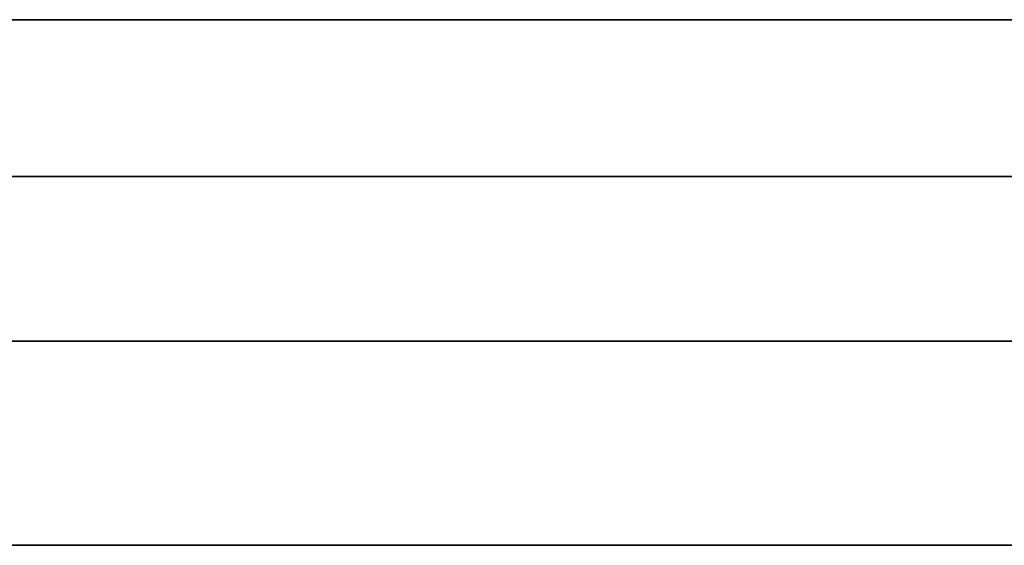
# Model space of a CAD drawing. Extents: x -1299 to -1246.9, y 2743.7 to 2747.9.
# Tile 4 of 256: x -1298.9861 to -1298.9562, y 2744.8303 to 2744.8463. Entities that reach past the tile are written whole.
import ezdxf

# ---------------------------------------------------------------- set-up
doc = ezdxf.new("R2010")
doc.units = 0
doc.header["$LTSCALE"] = 150
doc.header["$MEASUREMENT"] = 0
doc.layers.add('3DFACE_BOLT', color=7, linetype='CONTINUOUS')
doc.layers.add('3DFACE_SHAPE', color=7, linetype='CONTINUOUS')

msp = doc.modelspace()

# ---------------------------------------------------------------- linework, layer by layer
at = {"layer": '3DFACE_BOLT', "color": 1}
for points, invisible_edges in [([(-1298.977827, 2744.830349, 0.135528), (-1298.978219, 2744.830349, 0.138), (-1298.977827, 2744.880349, 0.135528)], 14), ([(-1298.977827, 2744.880349, 0.135528), (-1298.978219, 2744.830349, 0.138), (-1298.978219, 2744.880349, 0.138)], 3), ([(-1298.978219, 2744.830349, 0.138), (-1298.977827, 2744.830349, 0.140472), (-1298.978219, 2744.880349, 0.138)], 14), ([(-1298.978219, 2744.880349, 0.138), (-1298.977827, 2744.830349, 0.140472), (-1298.977827, 2744.880349, 0.140472)], 3), ([(-1298.977827, 2744.830349, 0.065528), (-1298.978219, 2744.830349, 0.068), (-1298.977827, 2744.880349, 0.065528)], 14), ([(-1298.977827, 2744.880349, 0.065528), (-1298.978219, 2744.830349, 0.068), (-1298.978219, 2744.880349, 0.068)], 3), ([(-1298.978219, 2744.830349, 0.068), (-1298.977827, 2744.830349, 0.070472), (-1298.978219, 2744.880349, 0.068)], 14), ([(-1298.978219, 2744.880349, 0.068), (-1298.977827, 2744.830349, 0.070472), (-1298.977827, 2744.880349, 0.070472)], 3), ([(-1298.976691, 2744.830349, 0.133298), (-1298.977827, 2744.830349, 0.135528), (-1298.976691, 2744.880349, 0.133298)], 14), ([(-1298.976691, 2744.880349, 0.133298), (-1298.977827, 2744.830349, 0.135528), (-1298.977827, 2744.880349, 0.135528)], 3), ([(-1298.977827, 2744.830349, 0.140472), (-1298.976691, 2744.830349, 0.142702), (-1298.977827, 2744.880349, 0.140472)], 14), ([(-1298.977827, 2744.880349, 0.140472), (-1298.976691, 2744.830349, 0.142702), (-1298.976691, 2744.880349, 0.142702)], 3), ([(-1298.976691, 2744.830349, 0.063298), (-1298.977827, 2744.830349, 0.065528), (-1298.976691, 2744.880349, 0.063298)], 14), ([(-1298.976691, 2744.880349, 0.063298), (-1298.977827, 2744.830349, 0.065528), (-1298.977827, 2744.880349, 0.065528)], 3), ([(-1298.977827, 2744.830349, 0.070472), (-1298.976691, 2744.830349, 0.072702), (-1298.977827, 2744.880349, 0.070472)], 14), ([(-1298.977827, 2744.880349, 0.070472), (-1298.976691, 2744.830349, 0.072702), (-1298.976691, 2744.880349, 0.072702)], 3), ([(-1298.974921, 2744.830349, 0.131528), (-1298.976691, 2744.830349, 0.133298), (-1298.974921, 2744.880349, 0.131528)], 14), ([(-1298.974921, 2744.880349, 0.131528), (-1298.976691, 2744.830349, 0.133298), (-1298.976691, 2744.880349, 0.133298)], 3), ([(-1298.976691, 2744.830349, 0.142702), (-1298.974921, 2744.830349, 0.144472), (-1298.976691, 2744.880349, 0.142702)], 14), ([(-1298.976691, 2744.880349, 0.142702), (-1298.974921, 2744.830349, 0.144472), (-1298.974921, 2744.880349, 0.144472)], 3), ([(-1298.974921, 2744.830349, 0.061528), (-1298.976691, 2744.830349, 0.063298), (-1298.974921, 2744.880349, 0.061528)], 14), ([(-1298.974921, 2744.880349, 0.061528), (-1298.976691, 2744.830349, 0.063298), (-1298.976691, 2744.880349, 0.063298)], 3), ([(-1298.976691, 2744.830349, 0.072702), (-1298.974921, 2744.830349, 0.074472), (-1298.976691, 2744.880349, 0.072702)], 14), ([(-1298.976691, 2744.880349, 0.072702), (-1298.974921, 2744.830349, 0.074472), (-1298.974921, 2744.880349, 0.074472)], 3), ([(-1298.972691, 2744.830349, 0.130392), (-1298.974921, 2744.830349, 0.131528), (-1298.972691, 2744.880349, 0.130392)], 14), ([(-1298.972691, 2744.880349, 0.130392), (-1298.974921, 2744.830349, 0.131528), (-1298.974921, 2744.880349, 0.131528)], 3), ([(-1298.974921, 2744.830349, 0.144472), (-1298.972691, 2744.830349, 0.145608), (-1298.974921, 2744.880349, 0.144472)], 14), ([(-1298.974921, 2744.880349, 0.144472), (-1298.972691, 2744.830349, 0.145608), (-1298.972691, 2744.880349, 0.145608)], 3), ([(-1298.972691, 2744.830349, 0.060392), (-1298.974921, 2744.830349, 0.061528), (-1298.972691, 2744.880349, 0.060392)], 14), ([(-1298.972691, 2744.880349, 0.060392), (-1298.974921, 2744.830349, 0.061528), (-1298.974921, 2744.880349, 0.061528)], 3), ([(-1298.974921, 2744.830349, 0.074472), (-1298.972691, 2744.830349, 0.075608), (-1298.974921, 2744.880349, 0.074472)], 14), ([(-1298.974921, 2744.880349, 0.074472), (-1298.972691, 2744.830349, 0.075608), (-1298.972691, 2744.880349, 0.075608)], 3), ([(-1298.970219, 2744.830349, 0.13), (-1298.972691, 2744.830349, 0.130392), (-1298.970219, 2744.880349, 0.13)], 14), ([(-1298.970219, 2744.880349, 0.13), (-1298.972691, 2744.830349, 0.130392), (-1298.972691, 2744.880349, 0.130392)], 3), ([(-1298.972691, 2744.830349, 0.145608), (-1298.970219, 2744.830349, 0.146), (-1298.972691, 2744.880349, 0.145608)], 14), ([(-1298.972691, 2744.880349, 0.145608), (-1298.970219, 2744.830349, 0.146), (-1298.970219, 2744.880349, 0.146)], 3), ([(-1298.970219, 2744.830349, 0.06), (-1298.972691, 2744.830349, 0.060392), (-1298.970219, 2744.880349, 0.06)], 14), ([(-1298.970219, 2744.880349, 0.06), (-1298.972691, 2744.830349, 0.060392), (-1298.972691, 2744.880349, 0.060392)], 3), ([(-1298.972691, 2744.830349, 0.075608), (-1298.970219, 2744.830349, 0.076), (-1298.972691, 2744.880349, 0.075608)], 14), ([(-1298.972691, 2744.880349, 0.075608), (-1298.970219, 2744.830349, 0.076), (-1298.970219, 2744.880349, 0.076)], 3), ([(-1298.967747, 2744.830349, 0.130392), (-1298.970219, 2744.830349, 0.13), (-1298.967747, 2744.880349, 0.130392)], 14), ([(-1298.967747, 2744.880349, 0.130392), (-1298.970219, 2744.830349, 0.13), (-1298.970219, 2744.880349, 0.13)], 3), ([(-1298.970219, 2744.830349, 0.146), (-1298.967747, 2744.830349, 0.145608), (-1298.970219, 2744.880349, 0.146)], 14), ([(-1298.970219, 2744.880349, 0.146), (-1298.967747, 2744.830349, 0.145608), (-1298.967747, 2744.880349, 0.145608)], 3), ([(-1298.967747, 2744.830349, 0.060392), (-1298.970219, 2744.830349, 0.06), (-1298.967747, 2744.880349, 0.060392)], 14), ([(-1298.967747, 2744.880349, 0.060392), (-1298.970219, 2744.830349, 0.06), (-1298.970219, 2744.880349, 0.06)], 3), ([(-1298.970219, 2744.830349, 0.076), (-1298.967747, 2744.830349, 0.075608), (-1298.970219, 2744.880349, 0.076)], 14), ([(-1298.970219, 2744.880349, 0.076), (-1298.967747, 2744.830349, 0.075608), (-1298.967747, 2744.880349, 0.075608)], 3), ([(-1298.965516, 2744.830349, 0.131528), (-1298.967747, 2744.830349, 0.130392), (-1298.965516, 2744.880349, 0.131528)], 14), ([(-1298.965516, 2744.880349, 0.131528), (-1298.967747, 2744.830349, 0.130392), (-1298.967747, 2744.880349, 0.130392)], 3), ([(-1298.967747, 2744.830349, 0.145608), (-1298.965516, 2744.830349, 0.144472), (-1298.967747, 2744.880349, 0.145608)], 14), ([(-1298.967747, 2744.880349, 0.145608), (-1298.965516, 2744.830349, 0.144472), (-1298.965516, 2744.880349, 0.144472)], 3), ([(-1298.965516, 2744.830349, 0.061528), (-1298.967747, 2744.830349, 0.060392), (-1298.965516, 2744.880349, 0.061528)], 14), ([(-1298.965516, 2744.880349, 0.061528), (-1298.967747, 2744.830349, 0.060392), (-1298.967747, 2744.880349, 0.060392)], 3), ([(-1298.967747, 2744.830349, 0.075608), (-1298.965516, 2744.830349, 0.074472), (-1298.967747, 2744.880349, 0.075608)], 14), ([(-1298.967747, 2744.880349, 0.075608), (-1298.965516, 2744.830349, 0.074472), (-1298.965516, 2744.880349, 0.074472)], 3), ([(-1298.963747, 2744.830349, 0.133298), (-1298.965516, 2744.830349, 0.131528), (-1298.963747, 2744.880349, 0.133298)], 14), ([(-1298.963747, 2744.880349, 0.133298), (-1298.965516, 2744.830349, 0.131528), (-1298.965516, 2744.880349, 0.131528)], 3), ([(-1298.965516, 2744.830349, 0.144472), (-1298.963747, 2744.830349, 0.142702), (-1298.965516, 2744.880349, 0.144472)], 14), ([(-1298.965516, 2744.880349, 0.144472), (-1298.963747, 2744.830349, 0.142702), (-1298.963747, 2744.880349, 0.142702)], 3), ([(-1298.963747, 2744.830349, 0.063298), (-1298.965516, 2744.830349, 0.061528), (-1298.963747, 2744.880349, 0.063298)], 14), ([(-1298.963747, 2744.880349, 0.063298), (-1298.965516, 2744.830349, 0.061528), (-1298.965516, 2744.880349, 0.061528)], 3), ([(-1298.965516, 2744.830349, 0.074472), (-1298.963747, 2744.830349, 0.072702), (-1298.965516, 2744.880349, 0.074472)], 14), ([(-1298.965516, 2744.880349, 0.074472), (-1298.963747, 2744.830349, 0.072702), (-1298.963747, 2744.880349, 0.072702)], 3), ([(-1298.96261, 2744.830349, 0.135528), (-1298.963747, 2744.830349, 0.133298), (-1298.96261, 2744.880349, 0.135528)], 14), ([(-1298.96261, 2744.880349, 0.135528), (-1298.963747, 2744.830349, 0.133298), (-1298.963747, 2744.880349, 0.133298)], 3), ([(-1298.963747, 2744.830349, 0.142702), (-1298.96261, 2744.830349, 0.140472), (-1298.963747, 2744.880349, 0.142702)], 14), ([(-1298.963747, 2744.880349, 0.142702), (-1298.96261, 2744.830349, 0.140472), (-1298.96261, 2744.880349, 0.140472)], 3), ([(-1298.96261, 2744.830349, 0.065528), (-1298.963747, 2744.830349, 0.063298), (-1298.96261, 2744.880349, 0.065528)], 14), ([(-1298.96261, 2744.880349, 0.065528), (-1298.963747, 2744.830349, 0.063298), (-1298.963747, 2744.880349, 0.063298)], 3), ([(-1298.963747, 2744.830349, 0.072702), (-1298.96261, 2744.830349, 0.070472), (-1298.963747, 2744.880349, 0.072702)], 14), ([(-1298.963747, 2744.880349, 0.072702), (-1298.96261, 2744.830349, 0.070472), (-1298.96261, 2744.880349, 0.070472)], 3), ([(-1298.962219, 2744.830349, 0.138), (-1298.96261, 2744.830349, 0.135528), (-1298.962219, 2744.880349, 0.138)], 14), ([(-1298.962219, 2744.880349, 0.138), (-1298.96261, 2744.830349, 0.135528), (-1298.96261, 2744.880349, 0.135528)], 3), ([(-1298.96261, 2744.830349, 0.140472), (-1298.962219, 2744.830349, 0.138), (-1298.96261, 2744.880349, 0.140472)], 14), ([(-1298.96261, 2744.880349, 0.140472), (-1298.962219, 2744.830349, 0.138), (-1298.962219, 2744.880349, 0.138)], 3), ([(-1298.962219, 2744.830349, 0.068), (-1298.96261, 2744.830349, 0.065528), (-1298.962219, 2744.880349, 0.068)], 14), ([(-1298.962219, 2744.880349, 0.068), (-1298.96261, 2744.830349, 0.065528), (-1298.96261, 2744.880349, 0.065528)], 3), ([(-1298.96261, 2744.830349, 0.070472), (-1298.962219, 2744.830349, 0.068), (-1298.96261, 2744.880349, 0.070472)], 14), ([(-1298.96261, 2744.880349, 0.070472), (-1298.962219, 2744.830349, 0.068), (-1298.962219, 2744.880349, 0.068)], 3), ([(-1298.976906, 2744.820349, 0.126417), (-1298.983594, 2744.820349, 0.138), (-1298.976906, 2744.830349, 0.126417)], 14), ([(-1298.976906, 2744.830349, 0.126417), (-1298.983594, 2744.820349, 0.138), (-1298.983594, 2744.830349, 0.138)], 3), ([(-1298.983594, 2744.820349, 0.138), (-1298.976906, 2744.820349, 0.149583), (-1298.983594, 2744.830349, 0.138)], 14), ([(-1298.983594, 2744.830349, 0.138), (-1298.976906, 2744.820349, 0.149583), (-1298.976906, 2744.830349, 0.149583)], 3), ([(-1298.976906, 2744.830349, 0.126417), (-1298.983594, 2744.830349, 0.138), (-1298.976906, 2744.830349, 0.149583)], 12), ([(-1298.976906, 2744.820349, 0.056417), (-1298.983594, 2744.820349, 0.068), (-1298.976906, 2744.830349, 0.056417)], 14), ([(-1298.976906, 2744.830349, 0.056417), (-1298.983594, 2744.820349, 0.068), (-1298.983594, 2744.830349, 0.068)], 3), ([(-1298.983594, 2744.820349, 0.068), (-1298.976906, 2744.820349, 0.079583), (-1298.983594, 2744.830349, 0.068)], 14), ([(-1298.983594, 2744.830349, 0.068), (-1298.976906, 2744.820349, 0.079583), (-1298.976906, 2744.830349, 0.079583)], 3), ([(-1298.976906, 2744.830349, 0.056417), (-1298.983594, 2744.830349, 0.068), (-1298.976906, 2744.830349, 0.079583)], 12), ([(-1298.977827, 2744.830349, 0.140472), (-1298.978219, 2744.830349, 0.138), (-1298.977827, 2744.830349, 0.135528)], 12), ([(-1298.977827, 2744.830349, 0.070472), (-1298.978219, 2744.830349, 0.068), (-1298.977827, 2744.830349, 0.065528)], 12), ([(-1298.976691, 2744.830349, 0.142702), (-1298.977827, 2744.830349, 0.140472), (-1298.976691, 2744.830349, 0.133298)], 14), ([(-1298.976691, 2744.830349, 0.133298), (-1298.977827, 2744.830349, 0.140472), (-1298.977827, 2744.830349, 0.135528)], 3), ([(-1298.976691, 2744.830349, 0.072702), (-1298.977827, 2744.830349, 0.070472), (-1298.976691, 2744.830349, 0.063298)], 14), ([(-1298.976691, 2744.830349, 0.063298), (-1298.977827, 2744.830349, 0.070472), (-1298.977827, 2744.830349, 0.065528)], 3), ([(-1298.963531, 2744.820349, 0.126417), (-1298.976906, 2744.820349, 0.126417), (-1298.963531, 2744.830349, 0.126417)], 14), ([(-1298.963531, 2744.830349, 0.126417), (-1298.976906, 2744.820349, 0.126417), (-1298.976906, 2744.830349, 0.126417)], 3), ([(-1298.976906, 2744.820349, 0.149583), (-1298.963531, 2744.820349, 0.149583), (-1298.976906, 2744.830349, 0.149583)], 14), ([(-1298.976906, 2744.830349, 0.149583), (-1298.963531, 2744.820349, 0.149583), (-1298.963531, 2744.830349, 0.149583)], 3), ([(-1298.963531, 2744.830349, 0.126417), (-1298.976906, 2744.830349, 0.126417), (-1298.963531, 2744.830349, 0.149583)], 14), ([(-1298.963531, 2744.830349, 0.149583), (-1298.976906, 2744.830349, 0.126417), (-1298.976906, 2744.830349, 0.149583)], 3), ([(-1298.963531, 2744.820349, 0.056417), (-1298.976906, 2744.820349, 0.056417), (-1298.963531, 2744.830349, 0.056417)], 14), ([(-1298.963531, 2744.830349, 0.056417), (-1298.976906, 2744.820349, 0.056417), (-1298.976906, 2744.830349, 0.056417)], 3), ([(-1298.976906, 2744.820349, 0.079583), (-1298.963531, 2744.820349, 0.079583), (-1298.976906, 2744.830349, 0.079583)], 14), ([(-1298.976906, 2744.830349, 0.079583), (-1298.963531, 2744.820349, 0.079583), (-1298.963531, 2744.830349, 0.079583)], 3), ([(-1298.963531, 2744.830349, 0.056417), (-1298.976906, 2744.830349, 0.056417), (-1298.963531, 2744.830349, 0.079583)], 14), ([(-1298.963531, 2744.830349, 0.079583), (-1298.976906, 2744.830349, 0.056417), (-1298.976906, 2744.830349, 0.079583)], 3), ([(-1298.974921, 2744.830349, 0.144472), (-1298.976691, 2744.830349, 0.142702), (-1298.974921, 2744.830349, 0.131528)], 14), ([(-1298.974921, 2744.830349, 0.131528), (-1298.976691, 2744.830349, 0.142702), (-1298.976691, 2744.830349, 0.133298)], 3), ([(-1298.974921, 2744.830349, 0.074472), (-1298.976691, 2744.830349, 0.072702), (-1298.974921, 2744.830349, 0.061528)], 14), ([(-1298.974921, 2744.830349, 0.061528), (-1298.976691, 2744.830349, 0.072702), (-1298.976691, 2744.830349, 0.063298)], 3), ([(-1298.972691, 2744.830349, 0.145608), (-1298.974921, 2744.830349, 0.144472), (-1298.972691, 2744.830349, 0.130392)], 14), ([(-1298.972691, 2744.830349, 0.130392), (-1298.974921, 2744.830349, 0.144472), (-1298.974921, 2744.830349, 0.131528)], 3), ([(-1298.972691, 2744.830349, 0.075608), (-1298.974921, 2744.830349, 0.074472), (-1298.972691, 2744.830349, 0.060392)], 14), ([(-1298.972691, 2744.830349, 0.060392), (-1298.974921, 2744.830349, 0.074472), (-1298.974921, 2744.830349, 0.061528)], 3), ([(-1298.970219, 2744.830349, 0.146), (-1298.972691, 2744.830349, 0.145608), (-1298.970219, 2744.830349, 0.13)], 14), ([(-1298.970219, 2744.830349, 0.13), (-1298.972691, 2744.830349, 0.145608), (-1298.972691, 2744.830349, 0.130392)], 3), ([(-1298.970219, 2744.830349, 0.076), (-1298.972691, 2744.830349, 0.075608), (-1298.970219, 2744.830349, 0.06)], 14), ([(-1298.970219, 2744.830349, 0.06), (-1298.972691, 2744.830349, 0.075608), (-1298.972691, 2744.830349, 0.060392)], 3), ([(-1298.967747, 2744.830349, 0.145608), (-1298.970219, 2744.830349, 0.146), (-1298.967747, 2744.830349, 0.130392)], 14), ([(-1298.967747, 2744.830349, 0.130392), (-1298.970219, 2744.830349, 0.146), (-1298.970219, 2744.830349, 0.13)], 3), ([(-1298.967747, 2744.830349, 0.075608), (-1298.970219, 2744.830349, 0.076), (-1298.967747, 2744.830349, 0.060392)], 14), ([(-1298.967747, 2744.830349, 0.060392), (-1298.970219, 2744.830349, 0.076), (-1298.970219, 2744.830349, 0.06)], 3), ([(-1298.965516, 2744.830349, 0.144472), (-1298.967747, 2744.830349, 0.145608), (-1298.965516, 2744.830349, 0.131528)], 14), ([(-1298.965516, 2744.830349, 0.131528), (-1298.967747, 2744.830349, 0.145608), (-1298.967747, 2744.830349, 0.130392)], 3), ([(-1298.965516, 2744.830349, 0.074472), (-1298.967747, 2744.830349, 0.075608), (-1298.965516, 2744.830349, 0.061528)], 14), ([(-1298.965516, 2744.830349, 0.061528), (-1298.967747, 2744.830349, 0.075608), (-1298.967747, 2744.830349, 0.060392)], 3), ([(-1298.963747, 2744.830349, 0.142702), (-1298.965516, 2744.830349, 0.144472), (-1298.963747, 2744.830349, 0.133298)], 14), ([(-1298.963747, 2744.830349, 0.133298), (-1298.965516, 2744.830349, 0.144472), (-1298.965516, 2744.830349, 0.131528)], 3), ([(-1298.963747, 2744.830349, 0.072702), (-1298.965516, 2744.830349, 0.074472), (-1298.963747, 2744.830349, 0.063298)], 14), ([(-1298.963747, 2744.830349, 0.063298), (-1298.965516, 2744.830349, 0.074472), (-1298.965516, 2744.830349, 0.061528)], 3), ([(-1298.96261, 2744.830349, 0.140472), (-1298.963747, 2744.830349, 0.142702), (-1298.96261, 2744.830349, 0.135528)], 14), ([(-1298.96261, 2744.830349, 0.135528), (-1298.963747, 2744.830349, 0.142702), (-1298.963747, 2744.830349, 0.133298)], 3), ([(-1298.96261, 2744.830349, 0.070472), (-1298.963747, 2744.830349, 0.072702), (-1298.96261, 2744.830349, 0.065528)], 14), ([(-1298.96261, 2744.830349, 0.065528), (-1298.963747, 2744.830349, 0.072702), (-1298.963747, 2744.830349, 0.063298)], 3), ([(-1298.956844, 2744.830349, 0.138), (-1298.963531, 2744.820349, 0.126417), (-1298.963531, 2744.830349, 0.126417)], 3), ([(-1298.963531, 2744.820349, 0.149583), (-1298.956844, 2744.820349, 0.138), (-1298.963531, 2744.830349, 0.149583)], 14), ([(-1298.963531, 2744.830349, 0.149583), (-1298.956844, 2744.820349, 0.138), (-1298.956844, 2744.830349, 0.138)], 3), ([(-1298.956844, 2744.830349, 0.138), (-1298.963531, 2744.830349, 0.126417), (-1298.963531, 2744.830349, 0.149583)], 2), ([(-1298.956844, 2744.830349, 0.068), (-1298.963531, 2744.820349, 0.056417), (-1298.963531, 2744.830349, 0.056417)], 3), ([(-1298.963531, 2744.820349, 0.079583), (-1298.956844, 2744.820349, 0.068), (-1298.963531, 2744.830349, 0.079583)], 14), ([(-1298.963531, 2744.830349, 0.079583), (-1298.956844, 2744.820349, 0.068), (-1298.956844, 2744.830349, 0.068)], 3), ([(-1298.956844, 2744.830349, 0.068), (-1298.963531, 2744.830349, 0.056417), (-1298.963531, 2744.830349, 0.079583)], 2), ([(-1298.962219, 2744.830349, 0.138), (-1298.96261, 2744.830349, 0.140472), (-1298.96261, 2744.830349, 0.135528)], 2), ([(-1298.962219, 2744.830349, 0.068), (-1298.96261, 2744.830349, 0.070472), (-1298.96261, 2744.830349, 0.065528)], 2)]:
    msp.add_3dface(points, dxfattribs=dict(at, invisible_edges=invisible_edges))
at = {"layer": '3DFACE_SHAPE', "color": 13}
for points, invisible_edges in [([(-1297.046219, 2744.782449), (-1299.046219, 2744.782449), (-1297.046219, 2744.884449)], 2), ([(-1299.046219, 2744.782449), (-1299.046219, 2744.884449), (-1297.046219, 2744.884449)], 12), ([(-1297.046219, 2744.884449, 0.008), (-1299.046219, 2744.884449, 0.008), (-1297.046219, 2744.836549, 0.008)], 2), ([(-1299.046219, 2744.884449, 0.008), (-1299.046219, 2744.836549, 0.008), (-1297.046219, 2744.836549, 0.008)], 12), ([(-1297.046219, 2744.884449, 0.206), (-1299.046219, 2744.884449, 0.206), (-1297.046219, 2744.782449, 0.206)], 2), ([(-1299.046219, 2744.884449, 0.206), (-1299.046219, 2744.782449, 0.206), (-1297.046219, 2744.782449, 0.206)], 12), ([(-1297.046219, 2744.884449, 0.198), (-1299.020219, 2744.836549, 0.198), (-1299.046219, 2744.884449, 0.198)], 3), ([(-1297.046219, 2744.884449, 0.198), (-1298.970219, 2744.836549, 0.198), (-1299.020219, 2744.836549, 0.198)], 13), ([(-1297.063319, 2744.836549, 0.198), (-1298.970219, 2744.836549, 0.198), (-1297.046219, 2744.884449, 0.198)], 14), ([(-1298.987359, 2744.846309, 0.033), (-1298.970219, 2744.846309, 0.033), (-1298.992119, 2744.841549, 0.033)], 14), ([(-1298.992119, 2744.841549, 0.033), (-1298.970219, 2744.846309, 0.033), (-1298.941319, 2744.841549, 0.033)], 3), ([(-1298.941319, 2744.841549, 0.173), (-1298.987359, 2744.846309, 0.173), (-1298.992119, 2744.841549, 0.173)], 3), ([(-1298.941319, 2744.846309, 0.173), (-1298.964208, 2744.846309, 0.14401), (-1298.987359, 2744.846309, 0.173)], 3), ([(-1298.964208, 2744.846309, 0.14401), (-1298.970219, 2744.846309, 0.1465), (-1298.987359, 2744.846309, 0.173)], 14), ([(-1298.987359, 2744.846309, 0.173), (-1298.970219, 2744.846309, 0.1465), (-1298.976229, 2744.846309, 0.14401)], 13), ([(-1298.976229, 2744.846309, 0.14401), (-1298.978719, 2744.846309, 0.138), (-1298.987359, 2744.846309, 0.173)], 14), ([(-1298.978719, 2744.846309, 0.138), (-1298.987359, 2744.846309, 0.033), (-1298.987359, 2744.846309, 0.173)], 13), ([(-1298.978719, 2744.846309, 0.068), (-1298.987359, 2744.846309, 0.033), (-1298.978719, 2744.846309, 0.138)], 15), ([(-1298.978719, 2744.846309, 0.068), (-1298.976229, 2744.846309, 0.06199), (-1298.987359, 2744.846309, 0.033)], 14), ([(-1298.987359, 2744.846309, 0.033), (-1298.976229, 2744.846309, 0.06199), (-1298.970219, 2744.846309, 0.033)], 3), ([(-1298.941319, 2744.846309, 0.173), (-1298.987359, 2744.846309, 0.173), (-1298.941319, 2744.841549, 0.173)], 2), ([(-1298.976229, 2744.846309, 0.07401), (-1298.978719, 2744.846309, 0.068), (-1298.976229, 2744.846309, 0.13199)], 14), ([(-1298.976229, 2744.846309, 0.13199), (-1298.978719, 2744.846309, 0.068), (-1298.978719, 2744.846309, 0.138)], 3), ([(-1298.976229, 2744.846309, 0.07401), (-1298.976229, 2744.841549, 0.07401), (-1298.978719, 2744.846309, 0.068)], 3), ([(-1298.976229, 2744.841549, 0.07401), (-1298.978719, 2744.841549, 0.068), (-1298.978719, 2744.846309, 0.068)], 14), ([(-1298.978719, 2744.846309, 0.068), (-1298.978719, 2744.841549, 0.068), (-1298.976229, 2744.846309, 0.06199)], 3), ([(-1298.978719, 2744.841549, 0.068), (-1298.976229, 2744.841549, 0.06199), (-1298.976229, 2744.846309, 0.06199)], 14), ([(-1298.976229, 2744.846309, 0.14401), (-1298.976229, 2744.841549, 0.14401), (-1298.978719, 2744.846309, 0.138)], 3), ([(-1298.976229, 2744.841549, 0.14401), (-1298.978719, 2744.841549, 0.138), (-1298.978719, 2744.846309, 0.138)], 14), ([(-1298.978719, 2744.846309, 0.138), (-1298.978719, 2744.841549, 0.138), (-1298.976229, 2744.846309, 0.13199)], 3), ([(-1298.978719, 2744.841549, 0.138), (-1298.976229, 2744.841549, 0.13199), (-1298.976229, 2744.846309, 0.13199)], 14), ([(-1298.976229, 2744.846309, 0.06199), (-1298.970219, 2744.846309, 0.0595), (-1298.970219, 2744.846309, 0.033)], 14), ([(-1298.976229, 2744.846309, 0.13199), (-1298.970219, 2744.846309, 0.1295), (-1298.976229, 2744.846309, 0.07401)], 14), ([(-1298.976229, 2744.846309, 0.07401), (-1298.970219, 2744.846309, 0.1295), (-1298.970219, 2744.846309, 0.0765)], 3), ([(-1298.970219, 2744.846309, 0.0765), (-1298.970219, 2744.841549, 0.0765), (-1298.976229, 2744.846309, 0.07401)], 3), ([(-1298.970219, 2744.841549, 0.0765), (-1298.976229, 2744.841549, 0.07401), (-1298.976229, 2744.846309, 0.07401)], 14), ([(-1298.976229, 2744.846309, 0.06199), (-1298.976229, 2744.841549, 0.06199), (-1298.970219, 2744.846309, 0.0595)], 3), ([(-1298.976229, 2744.841549, 0.06199), (-1298.970219, 2744.841549, 0.0595), (-1298.970219, 2744.846309, 0.0595)], 14), ([(-1298.970219, 2744.846309, 0.1465), (-1298.970219, 2744.841549, 0.1465), (-1298.976229, 2744.846309, 0.14401)], 3), ([(-1298.970219, 2744.841549, 0.1465), (-1298.976229, 2744.841549, 0.14401), (-1298.976229, 2744.846309, 0.14401)], 14), ([(-1298.976229, 2744.846309, 0.13199), (-1298.976229, 2744.841549, 0.13199), (-1298.970219, 2744.846309, 0.1295)], 3), ([(-1298.976229, 2744.841549, 0.13199), (-1298.970219, 2744.841549, 0.1295), (-1298.970219, 2744.846309, 0.1295)], 14), ([(-1298.970219, 2744.846309, 0.0595), (-1298.964208, 2744.846309, 0.06199), (-1298.970219, 2744.846309, 0.033)], 14), ([(-1298.970219, 2744.846309, 0.033), (-1298.964208, 2744.846309, 0.06199), (-1298.941319, 2744.846309, 0.033)], 15), ([(-1298.970219, 2744.846309, 0.1295), (-1298.964208, 2744.846309, 0.13199), (-1298.970219, 2744.846309, 0.0765)], 14), ([(-1298.970219, 2744.846309, 0.0765), (-1298.964208, 2744.846309, 0.13199), (-1298.964208, 2744.846309, 0.07401)], 3), ([(-1298.964208, 2744.846309, 0.07401), (-1298.964208, 2744.841549, 0.07401), (-1298.970219, 2744.846309, 0.0765)], 3), ([(-1298.964208, 2744.841549, 0.07401), (-1298.970219, 2744.841549, 0.0765), (-1298.970219, 2744.846309, 0.0765)], 14), ([(-1298.970219, 2744.846309, 0.0595), (-1298.970219, 2744.841549, 0.0595), (-1298.964208, 2744.846309, 0.06199)], 3), ([(-1298.970219, 2744.841549, 0.0595), (-1298.964208, 2744.841549, 0.06199), (-1298.964208, 2744.846309, 0.06199)], 14), ([(-1298.964208, 2744.846309, 0.14401), (-1298.964208, 2744.841549, 0.14401), (-1298.970219, 2744.846309, 0.1465)], 3), ([(-1298.964208, 2744.841549, 0.14401), (-1298.970219, 2744.841549, 0.1465), (-1298.970219, 2744.846309, 0.1465)], 14), ([(-1298.970219, 2744.846309, 0.1295), (-1298.970219, 2744.841549, 0.1295), (-1298.964208, 2744.846309, 0.13199)], 3), ([(-1298.970219, 2744.841549, 0.1295), (-1298.964208, 2744.841549, 0.13199), (-1298.964208, 2744.846309, 0.13199)], 14), ([(-1298.970219, 2744.846309, 0.033), (-1298.941319, 2744.846309, 0.033), (-1298.941319, 2744.841549, 0.033)], 12), ([(-1298.964208, 2744.846309, 0.06199), (-1298.961719, 2744.846309, 0.068), (-1298.941319, 2744.846309, 0.033)], 14), ([(-1298.964208, 2744.846309, 0.13199), (-1298.961719, 2744.846309, 0.138), (-1298.964208, 2744.846309, 0.07401)], 14), ([(-1298.964208, 2744.846309, 0.07401), (-1298.961719, 2744.846309, 0.138), (-1298.961719, 2744.846309, 0.068)], 3), ([(-1298.961719, 2744.846309, 0.138), (-1298.964208, 2744.846309, 0.14401), (-1298.941319, 2744.846309, 0.173)], 14), ([(-1298.964208, 2744.846309, 0.06199), (-1298.964208, 2744.841549, 0.06199), (-1298.961719, 2744.846309, 0.068)], 3), ([(-1298.964208, 2744.841549, 0.06199), (-1298.961719, 2744.841549, 0.068), (-1298.961719, 2744.846309, 0.068)], 14), ([(-1298.961719, 2744.846309, 0.068), (-1298.961719, 2744.841549, 0.068), (-1298.964208, 2744.846309, 0.07401)], 3), ([(-1298.961719, 2744.841549, 0.068), (-1298.964208, 2744.841549, 0.07401), (-1298.964208, 2744.846309, 0.07401)], 14), ([(-1298.964208, 2744.846309, 0.13199), (-1298.964208, 2744.841549, 0.13199), (-1298.961719, 2744.846309, 0.138)], 3), ([(-1298.964208, 2744.841549, 0.13199), (-1298.961719, 2744.841549, 0.138), (-1298.961719, 2744.846309, 0.138)], 14), ([(-1298.961719, 2744.846309, 0.138), (-1298.961719, 2744.841549, 0.138), (-1298.964208, 2744.846309, 0.14401)], 3), ([(-1298.961719, 2744.841549, 0.138), (-1298.964208, 2744.841549, 0.14401), (-1298.964208, 2744.846309, 0.14401)], 14), ([(-1298.961719, 2744.846309, 0.138), (-1298.941319, 2744.846309, 0.033), (-1298.961719, 2744.846309, 0.068)], 15), ([(-1298.941319, 2744.846309, 0.033), (-1298.961719, 2744.846309, 0.138), (-1298.941319, 2744.846309, 0.173)], 3), ([(-1298.941319, 2744.841549, 0.033), (-1298.976229, 2744.841549, 0.06199), (-1298.992119, 2744.841549, 0.033)], 3), ([(-1298.976229, 2744.841549, 0.06199), (-1298.992119, 2744.841549, 0.068), (-1298.992119, 2744.841549, 0.033)], 13), ([(-1298.976229, 2744.841549, 0.06199), (-1298.978719, 2744.841549, 0.068), (-1298.992119, 2744.841549, 0.068)], 14), ([(-1298.978719, 2744.841549, 0.138), (-1298.992119, 2744.841549, 0.068), (-1298.978719, 2744.841549, 0.068)], 15), ([(-1298.992119, 2744.841549, 0.068), (-1298.978719, 2744.841549, 0.138), (-1298.992119, 2744.841549, 0.138)], 3), ([(-1298.978719, 2744.841549, 0.138), (-1298.976229, 2744.841549, 0.14401), (-1298.992119, 2744.841549, 0.138)], 14), ([(-1298.976229, 2744.841549, 0.14401), (-1298.970219, 2744.841549, 0.1465), (-1298.992119, 2744.841549, 0.138)], 14), ([(-1298.992119, 2744.841549, 0.138), (-1298.970219, 2744.841549, 0.1465), (-1298.992119, 2744.841549, 0.173)], 3), ([(-1298.970219, 2744.841549, 0.1465), (-1298.964208, 2744.841549, 0.14401), (-1298.992119, 2744.841549, 0.173)], 14), ([(-1298.992119, 2744.841549, 0.173), (-1298.964208, 2744.841549, 0.14401), (-1298.941319, 2744.841549, 0.173)], 3), ([(-1298.976229, 2744.841549, 0.13199), (-1298.978719, 2744.841549, 0.138), (-1298.976229, 2744.841549, 0.07401)], 14), ([(-1298.976229, 2744.841549, 0.07401), (-1298.978719, 2744.841549, 0.138), (-1298.978719, 2744.841549, 0.068)], 3), ([(-1298.970219, 2744.841549, 0.0595), (-1298.976229, 2744.841549, 0.06199), (-1298.941319, 2744.841549, 0.033)], 14), ([(-1298.976229, 2744.841549, 0.07401), (-1298.970219, 2744.841549, 0.0765), (-1298.976229, 2744.841549, 0.13199)], 14), ([(-1298.970219, 2744.841549, 0.0765), (-1298.970219, 2744.841549, 0.1295), (-1298.976229, 2744.841549, 0.13199)], 13), ([(-1298.964208, 2744.841549, 0.06199), (-1298.970219, 2744.841549, 0.0595), (-1298.941319, 2744.841549, 0.068)], 14), ([(-1298.941319, 2744.841549, 0.068), (-1298.970219, 2744.841549, 0.0595), (-1298.941319, 2744.841549, 0.033)], 15), ([(-1298.964208, 2744.841549, 0.13199), (-1298.970219, 2744.841549, 0.1295), (-1298.964208, 2744.841549, 0.07401)], 14), ([(-1298.970219, 2744.841549, 0.1295), (-1298.970219, 2744.841549, 0.0765), (-1298.964208, 2744.841549, 0.07401)], 13), ([(-1298.961719, 2744.841549, 0.068), (-1298.964208, 2744.841549, 0.06199), (-1298.941319, 2744.841549, 0.068)], 14), ([(-1298.964208, 2744.841549, 0.14401), (-1298.941319, 2744.841549, 0.138), (-1298.941319, 2744.841549, 0.173)], 13), ([(-1298.964208, 2744.841549, 0.14401), (-1298.961719, 2744.841549, 0.138), (-1298.941319, 2744.841549, 0.138)], 14), ([(-1298.964208, 2744.841549, 0.07401), (-1298.961719, 2744.841549, 0.068), (-1298.964208, 2744.841549, 0.13199)], 14), ([(-1298.961719, 2744.841549, 0.068), (-1298.941319, 2744.841549, 0.068), (-1298.964208, 2744.841549, 0.13199)], 15), ([(-1298.964208, 2744.841549, 0.13199), (-1298.941319, 2744.841549, 0.068), (-1298.961719, 2744.841549, 0.138)], 3), ([(-1298.941319, 2744.841549, 0.068), (-1298.941319, 2744.841549, 0.138), (-1298.961719, 2744.841549, 0.138)], 14), ([(-1298.970219, 2744.836549, 0.0595), (-1299.046219, 2744.836549, 0.008), (-1299.014208, 2744.836549, 0.06199)], 15), ([(-1297.063319, 2744.836549, 0.0595), (-1299.046219, 2744.836549, 0.008), (-1298.970219, 2744.836549, 0.0595)], 15), ([(-1299.046219, 2744.836549, 0.008), (-1297.063319, 2744.836549, 0.0595), (-1297.046219, 2744.836549, 0.008)], 3), ([(-1299.014208, 2744.836549, 0.13199), (-1298.970219, 2744.836549, 0.0765), (-1299.020219, 2744.836549, 0.1295)], 3), ([(-1298.970219, 2744.836549, 0.0765), (-1298.976229, 2744.836549, 0.07401), (-1299.020219, 2744.836549, 0.1295)], 14), ([(-1299.020219, 2744.836549, 0.1295), (-1298.976229, 2744.836549, 0.07401), (-1299.020219, 2744.836549, 0.0765)], 15), ([(-1298.976229, 2744.836549, 0.07401), (-1299.014208, 2744.836549, 0.07401), (-1299.020219, 2744.836549, 0.0765)], 15), ([(-1299.014208, 2744.836549, 0.14401), (-1299.020219, 2744.836549, 0.1465), (-1298.976229, 2744.836549, 0.14401)], 14), ([(-1299.020219, 2744.836549, 0.1465), (-1299.020219, 2744.836549, 0.198), (-1298.976229, 2744.836549, 0.14401)], 15), ([(-1298.976229, 2744.836549, 0.14401), (-1299.020219, 2744.836549, 0.198), (-1298.970219, 2744.836549, 0.1465)], 3), ([(-1299.020219, 2744.836549, 0.198), (-1298.970219, 2744.836549, 0.198), (-1298.970219, 2744.836549, 0.1465)], 14), ([(-1298.976229, 2744.836549, 0.06199), (-1298.970219, 2744.836549, 0.0595), (-1299.014208, 2744.836549, 0.06199)], 14), ([(-1299.014208, 2744.836549, 0.06199), (-1299.011719, 2744.836549, 0.068), (-1298.976229, 2744.836549, 0.06199)], 14), ([(-1299.011719, 2744.836549, 0.068), (-1299.014208, 2744.836549, 0.07401), (-1298.978719, 2744.836549, 0.068)], 14), ([(-1298.978719, 2744.836549, 0.068), (-1299.014208, 2744.836549, 0.07401), (-1298.976229, 2744.836549, 0.07401)], 3), ([(-1298.976229, 2744.836549, 0.13199), (-1298.970219, 2744.836549, 0.1295), (-1299.014208, 2744.836549, 0.13199)], 14), ([(-1298.970219, 2744.836549, 0.1295), (-1298.970219, 2744.836549, 0.0765), (-1299.014208, 2744.836549, 0.13199)], 15), ([(-1299.014208, 2744.836549, 0.13199), (-1299.011719, 2744.836549, 0.138), (-1298.976229, 2744.836549, 0.13199)], 14), ([(-1298.976229, 2744.836549, 0.14401), (-1298.978719, 2744.836549, 0.138), (-1299.014208, 2744.836549, 0.14401)], 14), ([(-1298.978719, 2744.836549, 0.138), (-1299.011719, 2744.836549, 0.138), (-1299.014208, 2744.836549, 0.14401)], 13), ([(-1298.976229, 2744.836549, 0.06199), (-1299.011719, 2744.836549, 0.068), (-1298.978719, 2744.836549, 0.068)], 3), ([(-1299.011719, 2744.836549, 0.138), (-1298.978719, 2744.836549, 0.138), (-1298.976229, 2744.836549, 0.13199)], 13), ([(-1298.976229, 2744.830349, 0.06199), (-1298.976229, 2744.836549, 0.06199), (-1298.978719, 2744.830349, 0.068)], 3), ([(-1298.976229, 2744.836549, 0.06199), (-1298.978719, 2744.836549, 0.068), (-1298.978719, 2744.830349, 0.068)], 14), ([(-1298.978719, 2744.830349, 0.068), (-1298.978719, 2744.836549, 0.068), (-1298.976229, 2744.830349, 0.07401)], 3), ([(-1298.978719, 2744.836549, 0.068), (-1298.976229, 2744.836549, 0.07401), (-1298.976229, 2744.830349, 0.07401)], 14), ([(-1298.976229, 2744.830349, 0.13199), (-1298.976229, 2744.836549, 0.13199), (-1298.978719, 2744.830349, 0.138)], 3), ([(-1298.976229, 2744.836549, 0.13199), (-1298.978719, 2744.836549, 0.138), (-1298.978719, 2744.830349, 0.138)], 14), ([(-1298.978719, 2744.830349, 0.138), (-1298.978719, 2744.836549, 0.138), (-1298.976229, 2744.830349, 0.14401)], 3), ([(-1298.978719, 2744.836549, 0.138), (-1298.976229, 2744.836549, 0.14401), (-1298.976229, 2744.830349, 0.14401)], 14), ([(-1298.970219, 2744.830349, 0.0595), (-1298.970219, 2744.836549, 0.0595), (-1298.976229, 2744.830349, 0.06199)], 3), ([(-1298.970219, 2744.836549, 0.0595), (-1298.976229, 2744.836549, 0.06199), (-1298.976229, 2744.830349, 0.06199)], 14), ([(-1298.976229, 2744.830349, 0.07401), (-1298.976229, 2744.836549, 0.07401), (-1298.970219, 2744.830349, 0.0765)], 3), ([(-1298.976229, 2744.836549, 0.07401), (-1298.970219, 2744.836549, 0.0765), (-1298.970219, 2744.830349, 0.0765)], 14), ([(-1298.976229, 2744.830349, 0.14401), (-1298.976229, 2744.836549, 0.14401), (-1298.970219, 2744.830349, 0.1465)], 3), ([(-1298.976229, 2744.836549, 0.14401), (-1298.970219, 2744.836549, 0.1465), (-1298.970219, 2744.830349, 0.1465)], 14), ([(-1298.970219, 2744.830349, 0.1295), (-1298.970219, 2744.836549, 0.1295), (-1298.976229, 2744.830349, 0.13199)], 3), ([(-1298.970219, 2744.836549, 0.1295), (-1298.976229, 2744.836549, 0.13199), (-1298.976229, 2744.830349, 0.13199)], 14), ([(-1298.970219, 2744.830349, 0.0765), (-1298.970219, 2744.836549, 0.0765), (-1298.964208, 2744.830349, 0.07401)], 3), ([(-1298.970219, 2744.836549, 0.0765), (-1298.964208, 2744.836549, 0.07401), (-1298.964208, 2744.830349, 0.07401)], 14), ([(-1298.964208, 2744.830349, 0.06199), (-1298.964208, 2744.836549, 0.06199), (-1298.970219, 2744.830349, 0.0595)], 3), ([(-1298.964208, 2744.836549, 0.06199), (-1298.970219, 2744.836549, 0.0595), (-1298.970219, 2744.830349, 0.0595)], 14), ([(-1298.970219, 2744.830349, 0.1465), (-1298.970219, 2744.836549, 0.1465), (-1298.964208, 2744.830349, 0.14401)], 3), ([(-1298.970219, 2744.836549, 0.1465), (-1298.964208, 2744.836549, 0.14401), (-1298.964208, 2744.830349, 0.14401)], 14), ([(-1298.964208, 2744.830349, 0.13199), (-1298.964208, 2744.836549, 0.13199), (-1298.970219, 2744.830349, 0.1295)], 3), ([(-1298.964208, 2744.836549, 0.13199), (-1298.970219, 2744.836549, 0.1295), (-1298.970219, 2744.830349, 0.1295)], 14), ([(-1298.964208, 2744.836549, 0.06199), (-1297.063319, 2744.836549, 0.0595), (-1298.970219, 2744.836549, 0.0595)], 3), ([(-1298.964208, 2744.836549, 0.13199), (-1297.063319, 2744.836549, 0.0765), (-1298.970219, 2744.836549, 0.1295)], 3), ([(-1297.063319, 2744.836549, 0.0765), (-1297.069329, 2744.836549, 0.07401), (-1298.970219, 2744.836549, 0.1295)], 14), ([(-1298.970219, 2744.836549, 0.1295), (-1297.069329, 2744.836549, 0.07401), (-1298.970219, 2744.836549, 0.0765)], 15), ([(-1297.069329, 2744.836549, 0.07401), (-1298.964208, 2744.836549, 0.07401), (-1298.970219, 2744.836549, 0.0765)], 15), ([(-1298.964208, 2744.836549, 0.14401), (-1298.970219, 2744.836549, 0.1465), (-1297.069329, 2744.836549, 0.14401)], 14), ([(-1298.970219, 2744.836549, 0.1465), (-1298.970219, 2744.836549, 0.198), (-1297.069329, 2744.836549, 0.14401)], 15), ([(-1297.069329, 2744.836549, 0.14401), (-1298.970219, 2744.836549, 0.198), (-1297.063319, 2744.836549, 0.1465)], 3), ([(-1298.970219, 2744.836549, 0.198), (-1297.063319, 2744.836549, 0.198), (-1297.063319, 2744.836549, 0.1465)], 14), ([(-1298.964208, 2744.830349, 0.07401), (-1298.964208, 2744.836549, 0.07401), (-1298.961719, 2744.830349, 0.068)], 3), ([(-1298.964208, 2744.836549, 0.07401), (-1298.961719, 2744.836549, 0.068), (-1298.961719, 2744.830349, 0.068)], 14), ([(-1298.961719, 2744.830349, 0.068), (-1298.961719, 2744.836549, 0.068), (-1298.964208, 2744.830349, 0.06199)], 3), ([(-1298.961719, 2744.836549, 0.068), (-1298.964208, 2744.836549, 0.06199), (-1298.964208, 2744.830349, 0.06199)], 14), ([(-1298.964208, 2744.830349, 0.14401), (-1298.964208, 2744.836549, 0.14401), (-1298.961719, 2744.830349, 0.138)], 3), ([(-1298.964208, 2744.836549, 0.14401), (-1298.961719, 2744.836549, 0.138), (-1298.961719, 2744.830349, 0.138)], 14), ([(-1298.961719, 2744.830349, 0.138), (-1298.961719, 2744.836549, 0.138), (-1298.964208, 2744.830349, 0.13199)], 3), ([(-1298.961719, 2744.836549, 0.138), (-1298.964208, 2744.836549, 0.13199), (-1298.964208, 2744.830349, 0.13199)], 14), ([(-1297.069329, 2744.836549, 0.06199), (-1297.063319, 2744.836549, 0.0595), (-1298.964208, 2744.836549, 0.06199)], 14), ([(-1298.964208, 2744.836549, 0.06199), (-1298.961719, 2744.836549, 0.068), (-1297.069329, 2744.836549, 0.06199)], 14), ([(-1297.069329, 2744.836549, 0.07401), (-1297.071819, 2744.836549, 0.068), (-1298.964208, 2744.836549, 0.07401)], 14), ([(-1297.071819, 2744.836549, 0.068), (-1298.961719, 2744.836549, 0.068), (-1298.964208, 2744.836549, 0.07401)], 13), ([(-1297.069329, 2744.836549, 0.13199), (-1297.063319, 2744.836549, 0.1295), (-1298.964208, 2744.836549, 0.13199)], 14), ([(-1297.063319, 2744.836549, 0.1295), (-1297.063319, 2744.836549, 0.0765), (-1298.964208, 2744.836549, 0.13199)], 15), ([(-1298.964208, 2744.836549, 0.13199), (-1298.961719, 2744.836549, 0.138), (-1297.069329, 2744.836549, 0.13199)], 14), ([(-1297.069329, 2744.836549, 0.14401), (-1297.071819, 2744.836549, 0.138), (-1298.964208, 2744.836549, 0.14401)], 14), ([(-1297.071819, 2744.836549, 0.138), (-1298.961719, 2744.836549, 0.138), (-1298.964208, 2744.836549, 0.14401)], 13), ([(-1298.961719, 2744.836549, 0.068), (-1297.071819, 2744.836549, 0.068), (-1297.069329, 2744.836549, 0.06199)], 13), ([(-1298.961719, 2744.836549, 0.138), (-1297.071819, 2744.836549, 0.138), (-1297.069329, 2744.836549, 0.13199)], 13), ([(-1299.046219, 2744.830349, 0.198), (-1299.020219, 2744.830349, 0.1465), (-1298.970219, 2744.830349, 0.1465)], 15), ([(-1297.063319, 2744.830349, 0.1465), (-1299.046219, 2744.830349, 0.198), (-1298.970219, 2744.830349, 0.1465)], 15), ([(-1299.046219, 2744.830349, 0.198), (-1297.063319, 2744.830349, 0.1465), (-1297.046219, 2744.830349, 0.198)], 3), ([(-1299.046219, 2744.830349, 0.008), (-1297.046219, 2744.830349, 0.008), (-1298.970219, 2744.830349, 0.0595)], 14), ([(-1299.020219, 2744.830349, 0.0595), (-1299.046219, 2744.830349, 0.008), (-1298.970219, 2744.830349, 0.0595)], 15), ([(-1297.046219, 2744.830349, 0.008), (-1299.046219, 2744.830349, 0.008), (-1297.046219, 2744.782449, 0.008)], 2), ([(-1299.046219, 2744.830349, 0.008), (-1299.046219, 2744.782449, 0.008), (-1297.046219, 2744.782449, 0.008)], 12), ([(-1297.046219, 2744.782449, 0.198), (-1299.046219, 2744.782449, 0.198), (-1297.046219, 2744.830349, 0.198)], 2), ([(-1299.046219, 2744.782449, 0.198), (-1299.046219, 2744.830349, 0.198), (-1297.046219, 2744.830349, 0.198)], 12), ([(-1299.014208, 2744.830349, 0.07401), (-1298.970219, 2744.830349, 0.1295), (-1299.020219, 2744.830349, 0.0765)], 3), ([(-1298.970219, 2744.830349, 0.1295), (-1298.976229, 2744.830349, 0.13199), (-1299.020219, 2744.830349, 0.0765)], 14), ([(-1299.020219, 2744.830349, 0.0765), (-1298.976229, 2744.830349, 0.13199), (-1299.020219, 2744.830349, 0.1295)], 15), ([(-1298.976229, 2744.830349, 0.13199), (-1299.014208, 2744.830349, 0.13199), (-1299.020219, 2744.830349, 0.1295)], 13), ([(-1299.020219, 2744.830349, 0.1465), (-1299.014208, 2744.830349, 0.14401), (-1298.970219, 2744.830349, 0.1465)], 14), ([(-1299.014208, 2744.830349, 0.06199), (-1299.020219, 2744.830349, 0.0595), (-1298.976229, 2744.830349, 0.06199)], 14), ([(-1298.976229, 2744.830349, 0.06199), (-1299.020219, 2744.830349, 0.0595), (-1298.970219, 2744.830349, 0.0595)], 3), ([(-1298.970219, 2744.830349, 0.1295), (-1299.014208, 2744.830349, 0.07401), (-1298.970219, 2744.830349, 0.0765)], 15), ([(-1298.970219, 2744.830349, 0.0765), (-1299.014208, 2744.830349, 0.07401), (-1298.976229, 2744.830349, 0.07401)], 3), ([(-1299.014208, 2744.830349, 0.07401), (-1299.011719, 2744.830349, 0.068), (-1298.976229, 2744.830349, 0.07401)], 14), ([(-1298.976229, 2744.830349, 0.13199), (-1298.978719, 2744.830349, 0.138), (-1299.014208, 2744.830349, 0.13199)], 14), ([(-1298.978719, 2744.830349, 0.138), (-1299.011719, 2744.830349, 0.138), (-1299.014208, 2744.830349, 0.13199)], 13), ([(-1298.970219, 2744.830349, 0.1465), (-1299.014208, 2744.830349, 0.14401), (-1298.976229, 2744.830349, 0.14401)], 3), ([(-1299.014208, 2744.830349, 0.14401), (-1299.011719, 2744.830349, 0.138), (-1298.976229, 2744.830349, 0.14401)], 14), ([(-1298.976229, 2744.830349, 0.06199), (-1298.978719, 2744.830349, 0.068), (-1299.014208, 2744.830349, 0.06199)], 14), ([(-1298.978719, 2744.830349, 0.068), (-1299.011719, 2744.830349, 0.068), (-1299.014208, 2744.830349, 0.06199)], 13), ([(-1298.976229, 2744.830349, 0.07401), (-1299.011719, 2744.830349, 0.068), (-1298.978719, 2744.830349, 0.068)], 3), ([(-1299.011719, 2744.830349, 0.138), (-1298.978719, 2744.830349, 0.138), (-1298.976229, 2744.830349, 0.14401)], 13), ([(-1298.964208, 2744.830349, 0.14401), (-1297.063319, 2744.830349, 0.1465), (-1298.970219, 2744.830349, 0.1465)], 3), ([(-1298.970219, 2744.830349, 0.0765), (-1297.069329, 2744.830349, 0.13199), (-1298.970219, 2744.830349, 0.1295)], 15), ([(-1298.970219, 2744.830349, 0.1295), (-1297.069329, 2744.830349, 0.13199), (-1298.964208, 2744.830349, 0.13199)], 3), ([(-1297.069329, 2744.830349, 0.13199), (-1298.970219, 2744.830349, 0.0765), (-1297.063319, 2744.830349, 0.1295)], 3), ([(-1298.970219, 2744.830349, 0.0765), (-1298.964208, 2744.830349, 0.07401), (-1297.063319, 2744.830349, 0.1295)], 14), ([(-1297.046219, 2744.830349, 0.008), (-1297.069329, 2744.830349, 0.06199), (-1298.970219, 2744.830349, 0.0595)], 15), ([(-1298.970219, 2744.830349, 0.0595), (-1297.069329, 2744.830349, 0.06199), (-1298.964208, 2744.830349, 0.06199)], 3), ([(-1297.069329, 2744.830349, 0.14401), (-1297.063319, 2744.830349, 0.1465), (-1298.964208, 2744.830349, 0.14401)], 14), ([(-1297.069329, 2744.830349, 0.13199), (-1297.071819, 2744.830349, 0.138), (-1298.964208, 2744.830349, 0.13199)], 14), ([(-1298.964208, 2744.830349, 0.13199), (-1297.071819, 2744.830349, 0.138), (-1298.961719, 2744.830349, 0.138)], 3), ([(-1297.063319, 2744.830349, 0.1295), (-1298.964208, 2744.830349, 0.07401), (-1297.063319, 2744.830349, 0.0765)], 15), ([(-1298.964208, 2744.830349, 0.07401), (-1297.069329, 2744.830349, 0.07401), (-1297.063319, 2744.830349, 0.0765)], 13), ([(-1298.964208, 2744.830349, 0.14401), (-1298.961719, 2744.830349, 0.138), (-1297.069329, 2744.830349, 0.14401)], 14), ([(-1297.069329, 2744.830349, 0.06199), (-1297.071819, 2744.830349, 0.068), (-1298.964208, 2744.830349, 0.06199)], 14), ([(-1298.964208, 2744.830349, 0.06199), (-1297.071819, 2744.830349, 0.068), (-1298.961719, 2744.830349, 0.068)], 3), ([(-1298.961719, 2744.830349, 0.068), (-1297.069329, 2744.830349, 0.07401), (-1298.964208, 2744.830349, 0.07401)], 3), ([(-1298.961719, 2744.830349, 0.138), (-1297.071819, 2744.830349, 0.138), (-1297.069329, 2744.830349, 0.14401)], 13), ([(-1297.071819, 2744.830349, 0.068), (-1297.069329, 2744.830349, 0.07401), (-1298.961719, 2744.830349, 0.068)], 14)]:
    msp.add_3dface(points, dxfattribs=dict(at, invisible_edges=invisible_edges))

doc.saveas('drawing.dxf')
